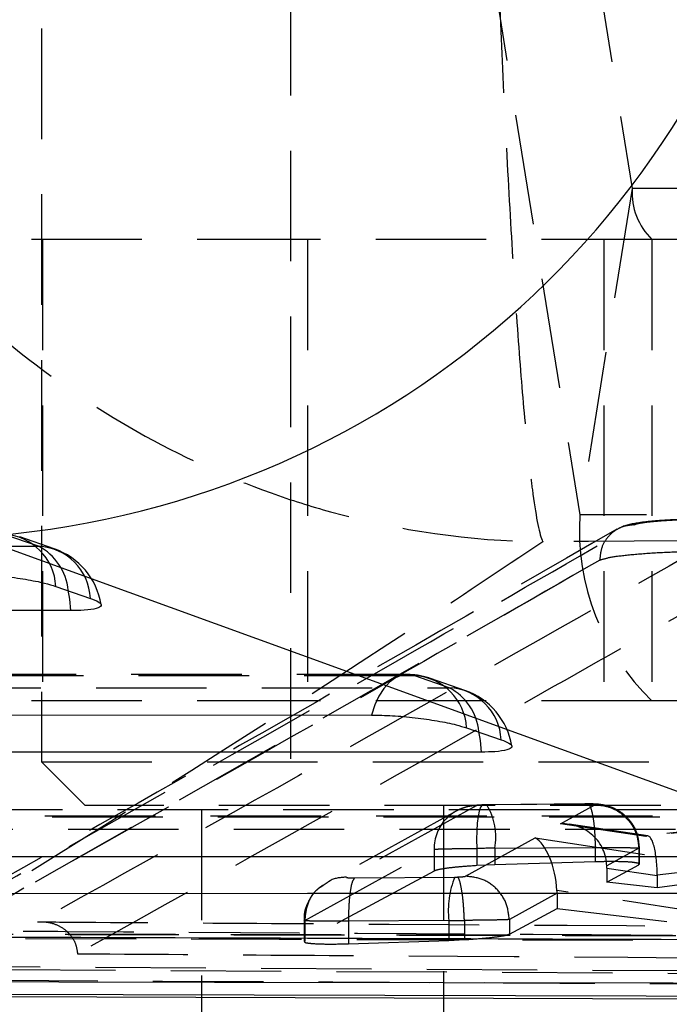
# Model space of a CAD drawing. Extents: x 15 to 185, y 7 to 146.
# Tile 6 of 39: x 89.12 to 92.86, y 11.4 to 17.06. Entities that reach past the tile are written whole.
import ezdxf

# ---------------------------------------------------------------- set-up
doc = ezdxf.new("R2010")
doc.units = 0
doc.header["$LTSCALE"] = 0.5
doc.linetypes.add('HIDDEN', pattern=[1.905, 1.27, -0.635])
doc.layers.get('0').update_dxf_attribs({"linetype": 'CONTINUOUS'})

msp = doc.modelspace()

# ---------------------------------------------------------------- linework, layer by layer
at = {"color": 7, "linetype": 'HIDDEN'}
for p, q in [((90.6793, 31.5432), (90.6793, 12.5432)), ((89.2486, 31.2932), (89.2486, 12.7932)), ((92.1245, 19.3222), (92.6445, 16.086)), ((91.8234, 17.4484), (92.3434, 14.2122)), ((92.6445, 16.086), (92.3434, 14.2122)), ((104.4886, 16.086), (92.6445, 16.086)), ((90.7781, 15.7932), (86.3298, 15.7932)), ((89.2548, 15.7932), (89.2548, 13.1432)), ((90.7781, 15.7932), (90.7781, 13.1432)), ((92.7581, 15.7932), (90.7781, 15.7932)), ((92.4815, 15.7932), (92.4815, 13.1432)), ((104.6022, 15.7932), (92.7581, 15.7932)), ((92.7581, 15.7932), (92.7581, 13.1432)), ((102.2514, 14.2122), (92.3434, 14.2122)), ((89.2318, 14.0314), (89.0327, 14.0999)), ((89.3219, 14.0163), (89.1229, 14.0848)), ((88.3856, 11.6321), (92.4584, 13.9514)), ((92.4584, 13.9524), (92.4583, 13.9524)), ((92.4584, 13.9514), (92.4637, 13.954)), ((92.4584, 13.9524), (92.4584, 13.9514)), ((91.3521, 13.2944), (83.6589, 13.2945)), ((91.593, 13.219), (91.394, 13.2875)), ((91.6832, 13.2038), (91.4842, 13.2723)), ((90.7781, 13.1432), (86.3298, 13.1432)), ((92.7581, 13.1432), (90.7781, 13.1432)), ((100.7316, 13.1432), (92.7581, 13.1432)), ((89.2486, 12.7932), (94.0111, 12.7932)), ((89.2486, 12.7932), (89.4986, 12.5432)), ((94.4445, 12.5659), (92.7234, 12.3649)), ((94.4211, 12.5652), (92.7309, 12.3678)), ((99.8458, 12.5182), (84.56, 12.5182)), ((93.7611, 12.5432), (89.4986, 12.5432)), ((90.1687, 12.5182), (90.1687, 9.8682)), ((91.6322, 12.5103), (90.8874, 12.1005)), ((91.7471, 12.5403), (91.0028, 12.1308)), ((91.5606, 12.5432), (91.5606, 9.8682)), ((91.5606, 12.5182), (91.5606, 9.8682)), ((92.3847, 12.5505), (91.8083, 12.5456)), ((92.3883, 12.5515), (91.8118, 12.5466)), ((92.2326, 12.4372), (92.4305, 12.5461)), ((93.7133, 12.4818), (85.4023, 12.4812)), ((92.7234, 12.3649), (92.2326, 12.4372)), ((92.7346, 12.3677), (92.2816, 12.4345)), ((91.6861, 12.1365), (92.087, 12.3571)), ((92.087, 12.3571), (93.4361, 12.1488)), ((90.7616, 11.8817), (91.506, 12.2913)), ((91.506, 12.2913), (91.506, 12.1661)), ((91.7507, 12.2962), (91.7507, 12.197)), ((91.8546, 12.2966), (92.4317, 12.3015)), ((91.8546, 12.2966), (91.8546, 12.2016)), ((92.4317, 12.3015), (92.4317, 12.2188)), ((92.6829, 12.2971), (92.498, 12.1954)), ((92.6829, 12.2971), (92.6829, 12.2971)), ((92.6829, 12.2971), (92.6829, 12.2015)), ((92.6868, 12.2054), (92.6868, 12.2978)), ((92.7884, 12.1444), (94.2654, 12.3169)), ((92.4317, 12.2188), (91.8546, 12.2016)), ((94.2654, 12.2613), (92.7884, 12.0698)), ((91.506, 12.1661), (90.7616, 11.7647)), ((91.8546, 12.2016), (91.7507, 12.197)), ((92.4981, 12.1028), (92.6829, 12.2015)), ((92.4981, 12.1828), (92.7884, 12.14)), ((92.4981, 12.1828), (92.4981, 12.1028)), ((92.6829, 12.2015), (92.6825, 12.2054)), ((91.0487, 12.1264), (91.6252, 12.1313)), ((92.7884, 12.0698), (92.4981, 12.1028)), ((92.7884, 12.14), (92.7884, 12.0698)), ((90.8899, 12.0978), (90.8682, 12.0829)), ((93.2174, 11.8997), (92.2121, 12.0549)), ((92.2125, 12.0383), (91.9385, 11.8875)), ((92.2125, 12.0383), (92.2125, 11.9504)), ((91.9385, 11.8041), (92.2125, 11.9504)), ((92.2125, 11.9504), (93.2174, 11.8322)), ((90.7578, 11.881), (90.7578, 11.7609)), ((90.7616, 11.8818), (90.7616, 11.8817)), ((90.7616, 11.8817), (90.7616, 11.7647)), ((91.5904, 11.8823), (91.0133, 11.8773)), ((91.0133, 11.8773), (91.0133, 11.7485)), ((91.5904, 11.8823), (91.5904, 11.768)), ((91.6798, 11.8826), (91.6798, 11.8826)), ((91.6798, 11.8826), (91.6798, 11.7721)), ((91.9385, 11.8875), (91.9385, 11.8874)), ((91.9385, 11.8874), (91.9385, 11.8041)), ((95.7342, 11.7894), (87.1068, 11.8067)), ((91.0133, 11.7485), (91.5904, 11.768)), ((91.5904, 11.768), (91.6798, 11.7721)), ((88.6061, 11.6196), (96.3416, 11.5744)), ((96.3416, 11.5572), (88.6061, 11.6013))]:
    msp.add_line(p, q, dxfattribs=at)
at = {"color": 7, "linetype": 'CONTINUOUS'}
for p, q in [((88.8693, 14.086), (94.2738, 12.1285)), ((89.3307, 13.8009), (89.5298, 13.7324)), ((91.692, 12.9885), (91.891, 12.92)), ((87.2908, 11.4512), (96.5063, 11.4204))]:
    msp.add_line(p, q, dxfattribs=at)
at = {"color": 7, "linetype": 'HIDDEN', "flags": 128}
for points in [[(82.1045, 14.0323), (82.7769, 14.0323), (85.4666, 14.0319), (89.2318, 14.0314)], [(91.394, 13.2875), (91.3568, 13.2943), (91.3196, 13.2902), (91.2832, 13.2754), (91.2487, 13.2501), (91.2169, 13.215), (91.1888, 13.1712), (91.1651, 13.1198), (91.1464, 13.0622)], [(91.394, 13.2875), (90.7215, 13.2875), (88.0318, 13.2875), (83.7009, 13.2876)], [(83.8478, 13.219), (84.5202, 13.219), (87.21, 13.219), (91.593, 13.219)], [(91.7914, 12.5452), (91.7819, 12.544), (91.7731, 12.5323), (91.7652, 12.5106), (91.7587, 12.4798), (91.7539, 12.4412), (91.7508, 12.3964), (91.7498, 12.3474), (91.7507, 12.2962)], [(93.7552, 12.4749), (93.0828, 12.4748), (90.3931, 12.4746), (85.4442, 12.4743)], [(85.5912, 12.4057), (86.2636, 12.4058), (88.9533, 12.406), (93.9543, 12.4064)], [(95.7522, 11.7875), (95.0795, 11.7889), (92.3889, 11.7942), (87.1229, 11.8053)], [(87.2517, 11.7831), (87.9244, 11.7814), (90.615, 11.7747), (95.875, 11.7624)]]:
    msp.add_lwpolyline(points, dxfattribs=at)
at = {"color": 8, "linetype": 'CONTINUOUS', "flags": 128}
for points in [[(89.4168, 13.6616), (89.4111, 13.7274), (89.402, 13.7794)], [(91.7781, 12.8491), (91.7724, 12.9149), (91.7633, 12.9669)]]:
    msp.add_lwpolyline(points, dxfattribs=at)
at = {"color": 7, "linetype": 'CONTINUOUS', "flags": 128}
for points in [[(89.4168, 13.6616), (88.7444, 13.6617), (86.0547, 13.662), (82.2895, 13.6624)], [(83.4532, 13.0623), (84.1257, 13.0623), (86.8154, 13.0623), (91.1464, 13.0622)], [(91.7781, 12.8491), (91.1057, 12.8491), (88.416, 12.8491), (84.0329, 12.8491)], [(85.1966, 12.2491), (85.8691, 12.2491), (88.5588, 12.2493), (93.5077, 12.2496)], [(94.1394, 12.0365), (93.467, 12.0364), (90.7772, 12.0362), (85.7763, 12.0358)], [(86.8913, 11.534), (87.5534, 11.5328), (90.2436, 11.5281), (95.5194, 11.5196)], [(96.0833, 11.438), (95.4154, 11.4398), (92.7253, 11.4469), (87.4615, 11.4616)]]:
    msp.add_lwpolyline(points, dxfattribs=at)
at = {"color": 7, "linetype": 'CONTINUOUS'}
msp.add_arc((88.5572, 19.2069), 5.1304, 273.4867, 348.6031, dxfattribs=at)
at = {"color": 7, "linetype": 'HIDDEN'}
for centre, radius, start, end in [((93.0201, 16.0633), 0.3763, 176.5295, 225.8777), ((93.7143, 14.1291), 1.3734, 176.5291, 225.878), ((89.0171, 13.7864), 0.3139, 2.6467, 87.1557), ((89.2162, 13.7179), 0.3139, 2.6469, 87.1568), ((89.0817, 13.7466), 0.322, 5.8427, 62.2203), ((89.1898, 13.6324), 0.406, 9.082, 71.0147), ((91.3521, 12.8884), 0.406, 71.0112, 89.9991), ((91.3784, 12.974), 0.3139, 2.651, 87.1643), ((91.5775, 12.9055), 0.3139, 2.6513, 87.165), ((91.4429, 12.9341), 0.322, 5.8555, 62.2198), ((91.5511, 12.8199), 0.406, 9.0858, 71.011), ((91.7497, 12.2965), 0.2438, 90.6166, 181.2235), ((91.5128, 12.3618), 0.348, 349.1928, 31.8706), ((92.0843, 11.9401), 0.4973, 157.3861, 186.6767)]:
    msp.add_arc(centre, radius, start, end, dxfattribs=at)
for centre, major_axis, ratio, start_param, end_param in [((91.8004, 12.5413), (0.0485, 0.0011), 0.085986, 1.405375, 1.75613), ((92.2382, 12.1882), (0.256, 0.0461), 0.956511, 6.125683, 7.704833), ((92.0926, 12.1081), (-0.0455, 0.2573), 0.432308, 4.428662, 5.941774), ((92.729, 12.1158), (0.0038, 0.252), 0.235596, 4.829338, 6.441323), ((91.806, 12.2923), (0.2985, 0.0011), 0.013972, 1.407458, 1.757283), ((92.4298, 12.1599), (0.0067, 0.2516), 0.269994, 4.81039, 4.860786), ((91.6336, 12.1359), (0.0517, 0.0012), 0.085986, 4.547858, 4.841306), ((92.6082, 12.1336), (0.0094, 0.2505), 0.718283, 4.764496, 4.782056), ((92.0228, 12.0697), (-0.051, 0.2502), 0.730398, 4.440166, 4.506203), ((91.6392, 11.8868), (0.3017, 0.0012), 0.014742, 4.549857, 4.847422)]:
    msp.add_ellipse(centre, major_axis=major_axis, ratio=ratio, start_param=start_param, end_param=end_param, dxfattribs=at)
for points, knots in [([(91.8415, 18.2217), (91.8503, 17.9717), (91.8677, 17.4718), (91.8995, 16.7397), (91.9351, 16.0429), (91.9745, 15.402), (92.0154, 14.8647), (92.0488, 14.5253), (92.0876, 14.217), (92.1123, 14.0964), (92.1301, 14.0575), (92.1303, 14.0571)], [0, 0, 0, 0, 0.114889, 0.229783, 0.357606, 0.485441, 0.617237, 0.749044, 0.805254, 0.9978, 1, 1, 1, 1]), ([(87.3481, 17.8263), (87.4288, 17.5827), (87.5903, 17.0955), (87.9737, 16.3945), (88.4679, 15.7381), (89.0832, 15.1478), (89.7879, 14.6689), (90.4143, 14.3817), (91.1862, 14.1379), (91.7172, 14.0617), (92.1257, 14.0571), (92.1303, 14.0571)], [0, 0, 0, 0, 0.114895, 0.229795, 0.357618, 0.485452, 0.617274, 0.749106, 0.805258, 0.9978, 1, 1, 1, 1]), ([(88.5763, 11.8405), (89.5194, 12.3701), (90.8783, 13.133), (92.238, 13.9152), (92.654, 14.1545)], [0, 0, 0, 0, 0.694083, 1, 1, 1, 1]), ([(92.654, 14.1545), (92.6336, 14.1525), (92.5969, 14.1489), (92.5433, 14.1226), (92.4976, 14.0812), (92.464, 14.0206), (92.4602, 13.9751), (92.4583, 13.9524)], [0, 0, 0, 0, 0.196315, 0.352152, 0.5681, 0.784051, 1, 1, 1, 1]), ([(93.0078, 14.1864), (92.9821, 14.1861), (92.9115, 14.1855), (92.7953, 14.1789), (92.6797, 14.1676), (92.6054, 14.153), (92.5711, 14.1352), (92.5684, 14.1338)], [0, 0, 0, 0, 0.141651, 0.390168, 0.64556, 0.972217, 1, 1, 1, 1]), ([(92.654, 14.1545), (92.6593, 14.1567), (92.6726, 14.1621), (92.7247, 14.1706), (92.8089, 14.1786), (92.9124, 14.1845), (92.9847, 14.1857), (93.0207, 14.1863)], [0, 0, 0, 0, 0.141847, 0.356458, 0.57048, 0.785871, 1, 1, 1, 1]), ([(92.5569, 14.1299), (91.7855, 13.6855), (90.4293, 12.9042), (89.0719, 12.1461), (88.4866, 11.8193)], [0, 0, 0, 0, 0.568828, 1, 1, 1, 1]), ([(93.2327, 14.1316), (92.5636, 13.7513), (91.2275, 12.9918), (89.8921, 12.2463), (89.2254, 11.8741)], [0, 0, 0, 0, 0.50076, 1, 1, 1, 1]), ([(100.5642, 14.1076), (99.1522, 14.1), (96.3406, 14.0847), (93.5296, 14.0663), (92.1303, 14.0571)], [0, 0, 0, 0, 0.502233, 1, 1, 1, 1]), ([(92.1303, 14.0571), (91.8871, 13.8948), (90.8003, 13.1696), (89.6801, 12.4709), (88.8106, 11.9286)], [0, 0, 0, 0, 0.22378, 1, 1, 1, 1]), ([(92.4637, 13.954), (92.4818, 13.9594), (92.5182, 13.9702), (92.6397, 13.9848), (92.7947, 13.9961), (92.9422, 14.0018), (93.0294, 14.0029), (93.0584, 14.0033)], [0, 0, 0, 0, 0.222626, 0.445235, 0.667641, 0.889677, 1, 1, 1, 1]), ([(92.4583, 13.9524), (92.043, 13.7131), (90.6856, 12.9309), (89.328, 12.1679), (88.3856, 11.6384)], [0, 0, 0, 0, 0.305926, 1, 1, 1, 1]), ([(93.4058, 13.9139), (93.4034, 13.9125), (93.3163, 13.8628), (92.8909, 13.6204), (91.5767, 12.8757), (90.3469, 12.1889), (89.4556, 11.6912)], [0, 0, 0, 0, 0.001869, 0.066123, 0.323139, 1, 1, 1, 1]), ([(92.4637, 13.954), (92.4618, 13.9535), (92.46, 13.953), (92.4584, 13.9524), (92.4584, 13.9524)], [0, 0, 0, 0, 0.997881, 1, 1, 1, 1]), ([(91.7872, 12.5459), (91.7677, 12.5449), (91.737, 12.5432), (91.698, 12.5362), (91.6661, 12.5266), (91.646, 12.5178), (91.6364, 12.5126), (91.6362, 12.5125)], [0, 0, 0, 0, 0.379343, 0.593476, 0.797664, 0.996702, 1, 1, 1, 1]), ([(91.7914, 12.5452), (91.7874, 12.545), (91.7775, 12.5446), (91.7637, 12.5435), (91.7518, 12.542), (91.7487, 12.5409), (91.7471, 12.5403)], [0, 0, 0, 0, 0.181957, 0.456639, 0.727484, 1, 1, 1, 1]), ([(91.812, 12.5466), (91.8099, 12.5466), (91.8017, 12.5465), (91.7934, 12.5462), (91.7872, 12.546)], [0, 0, 0, 0, 0.250453, 1, 1, 1, 1]), ([(92.6867, 12.298), (92.6836, 12.3281), (92.6771, 12.3897), (92.6301, 12.4633), (92.5757, 12.5087), (92.5281, 12.5325), (92.4877, 12.5444), (92.4508, 12.5497), (92.4155, 12.5517), (92.3876, 12.5515), (92.3731, 12.5514)], [0, 0, 0, 0, 0.1941, 0.397321, 0.545437, 0.649227, 0.740937, 0.818468, 0.905914, 1, 1, 1, 1]), ([(92.3847, 12.5505), (92.3861, 12.551), (92.3904, 12.5525), (92.3994, 12.5459), (92.4111, 12.5176), (92.422, 12.4607), (92.4297, 12.3858), (92.431, 12.3296), (92.4317, 12.3015)], [0, 0, 0, 0, 0.059025, 0.187139, 0.390354, 0.593567, 0.796785, 1, 1, 1, 1]), ([(92.4305, 12.5461), (92.4309, 12.5464), (92.4319, 12.5473), (92.4282, 12.5486), (92.4202, 12.5495), (92.4093, 12.5502), (92.3982, 12.5505), (92.3884, 12.5505), (92.3847, 12.5505)], [0, 0, 0, 0, 0.128288, 0.342853, 0.557357, 0.651088, 0.870282, 1, 1, 1, 1]), ([(92.4305, 12.5461), (92.4529, 12.5445), (92.4996, 12.5411), (92.5691, 12.5097), (92.6299, 12.4557), (92.6735, 12.3811), (92.6798, 12.3251), (92.6829, 12.2971)], [0, 0, 0, 0, 0.172333, 0.359396, 0.572932, 0.786466, 1, 1, 1, 1]), ([(91.506, 12.2913), (91.506, 12.2913), (91.5118, 12.2919), (91.5339, 12.2929), (91.5982, 12.2945), (91.675, 12.2954), (91.7289, 12.2962), (91.7507, 12.2962), (91.7507, 12.2962)], [0, 0, 0, 0, 0.000163, 0.276785, 0.548928, 0.820979, 0.999839, 1, 1, 1, 1]), ([(92.4317, 12.3015), (92.4317, 12.3015), (92.4525, 12.3015), (92.5056, 12.3015), (92.5669, 12.3012), (92.626, 12.3005), (92.6704, 12.2996), (92.6896, 12.2983), (92.6861, 12.2974), (92.6829, 12.2971), (92.6829, 12.2971)], [0, 0, 0, 0, 0.000124, 0.13169, 0.346478, 0.439406, 0.65417, 0.870345, 0.999873, 1, 1, 1, 1]), ([(92.682, 12.2097), (92.6727, 12.2119), (92.6539, 12.2164), (92.5859, 12.22), (92.508, 12.2206), (92.4532, 12.2193), (92.4317, 12.2188)], [0, 0, 0, 0, 0.275097, 0.549454, 0.823481, 1, 1, 1, 1]), ([(91.7507, 12.197), (91.7174, 12.1947), (91.6509, 12.1903), (91.5711, 12.1813), (91.5229, 12.1729), (91.5106, 12.168), (91.506, 12.1661)], [0, 0, 0, 0, 0.276715, 0.553416, 0.830345, 1, 1, 1, 1]), ([(91.0028, 12.1308), (90.9697, 12.1289), (90.9283, 12.1265), (90.8962, 12.1026), (90.8899, 12.0978)], [0, 0, 0, 0, 0.8017762, 1, 1, 1, 1]), ([(91.0028, 12.1308), (91.0025, 12.1305), (91.0016, 12.1297), (91.0044, 12.1285), (91.0131, 12.1273), (91.0272, 12.1265), (91.04, 12.1263), (91.0474, 12.1264), (91.0487, 12.1264)], [0, 0, 0, 0, 0.110594, 0.308173, 0.523178, 0.738068, 0.955192, 1, 1, 1, 1]), ([(91.0487, 12.1264), (91.0438, 12.1203), (91.0339, 12.1082), (91.0222, 12.0496), (91.0144, 11.9701), (91.0136, 11.9083), (91.0133, 11.8773)], [0, 0, 0, 0, 0.250004, 0.500003, 0.750002, 1, 1, 1, 1]), ([(91.6404, 12.1316), (91.6445, 12.1318), (91.6547, 12.1322), (91.6688, 12.1333), (91.6811, 12.1348), (91.6844, 12.1359), (91.6861, 12.1365)], [0, 0, 0, 0, 0.187663, 0.452877, 0.718238, 1, 1, 1, 1]), ([(91.6799, 11.8826), (91.6785, 11.9107), (91.6759, 11.9669), (91.6675, 12.0417), (91.6569, 12.099), (91.6473, 12.1256), (91.6418, 12.1303), (91.6404, 12.1316)], [0, 0, 0, 0, 0.226545, 0.453086, 0.679632, 0.914907, 1, 1, 1, 1]), ([(91.9385, 11.8875), (91.9342, 11.9203), (91.9258, 11.9859), (91.867, 12.0685), (91.7838, 12.1259), (91.7186, 12.1329), (91.6861, 12.1365)], [0, 0, 0, 0, 0.2499989, 0.5000004, 0.7500005, 1, 1, 1, 1]), ([(90.8663, 12.0855), (90.8518, 12.0749), (90.8147, 12.0477), (90.7759, 11.9823), (90.7546, 11.9206), (90.7594, 11.8865), (90.7601, 11.8812)], [0, 0, 0, 0, 0.223283, 0.571588, 0.933974, 1, 1, 1, 1]), ([(90.8682, 12.0829), (90.8552, 12.075), (90.815, 12.0503), (90.7719, 11.978), (90.7651, 11.9138), (90.7616, 11.8818)], [0, 0, 0, 0, 0.192702, 0.596353, 1, 1, 1, 1]), ([(91.0133, 11.8773), (91.0133, 11.8773), (91.0058, 11.8773), (90.9656, 11.8773), (90.8952, 11.8775), (90.8185, 11.8783), (90.7702, 11.8795), (90.7545, 11.8807), (90.7597, 11.8815), (90.7616, 11.8818)], [0, 0, 0, 0, 0.000101, 0.0475836, 0.2592398, 0.4722018, 0.6880078, 0.887067, 1, 1, 1, 1]), ([(91.9385, 11.8874), (91.9385, 11.8874), (91.9328, 11.8868), (91.9083, 11.8858), (91.8406, 11.8842), (91.7602, 11.8833), (91.7038, 11.8826), (91.6799, 11.8826), (91.6798, 11.8826)], [0, 0, 0, 0, 0.000157, 0.283861, 0.550048, 0.812228, 0.999844, 1, 1, 1, 1]), ([(96.446, 11.7766), (96.334, 11.7773), (95.7735, 11.7804), (93.4196, 11.7937), (90.9535, 11.8081), (88.9357, 11.8203), (88.7115, 11.8217)], [0, 0, 0, 0, 0.043478, 0.217388, 0.913028, 1, 1, 1, 1]), ([(89.2254, 11.8741), (89.2263, 11.8742), (89.2315, 11.8746), (89.2622, 11.8759), (89.3142, 11.8686), (89.3753, 11.8386), (89.4198, 11.7957), (89.4482, 11.7453), (89.4532, 11.7084), (89.4556, 11.6912)], [0, 0, 0, 0, 0.00869, 0.049179, 0.289072, 0.496528, 0.67775, 0.849967, 1, 1, 1, 1]), ([(89.2254, 11.8741), (89.3375, 11.8734), (89.898, 11.8697), (92.2772, 11.8544), (94.5444, 11.8405), (96.3632, 11.8294)], [0, 0, 0, 0, 0.047112, 0.235562, 1, 1, 1, 1]), ([(91.6798, 11.7721), (91.7134, 11.7743), (91.7805, 11.7787), (91.8632, 11.7877), (91.9182, 11.7965), (91.9323, 11.8018), (91.9385, 11.8041)], [0, 0, 0, 0, 0.2655871, 0.5311575, 0.797033, 1, 1, 1, 1]), ([(90.7621, 11.7609), (90.7614, 11.7594), (90.7592, 11.7551), (90.7934, 11.7501), (90.8581, 11.7467), (90.9368, 11.7464), (90.9917, 11.7479), (91.0133, 11.7485)], [0, 0, 0, 0, 0.126585, 0.366619, 0.605895, 0.844832, 1, 1, 1, 1]), ([(89.4556, 11.6912), (89.5177, 11.6908), (90.0281, 11.6873), (92.2801, 11.6724), (94.4701, 11.6586), (96.2116, 11.6476)], [0, 0, 0, 0, 0.027574, 0.226656, 1, 1, 1, 1]), ([(87.9842, 11.544), (89.7256, 11.5352), (92.7296, 11.5201), (95.7353, 11.5061), (96.9985, 11.5003)], [0, 0, 0, 0, 0.579719, 1, 1, 1, 1])]:
    msp.add_open_spline(points, degree=3, knots=knots, dxfattribs=at)
at = {"color": 7, "linetype": 'CONTINUOUS'}
for points, knots in [([(88.7851, 13.8746), (88.8219, 13.8739), (88.8975, 13.8724), (89.0297, 13.8605), (89.1587, 13.8425), (89.2639, 13.8215), (89.3105, 13.8071), (89.3307, 13.8009)], [0, 0, 0, 0, 0.201078, 0.413165, 0.625251, 0.837333, 1, 1, 1, 1]), ([(89.5298, 13.7324), (89.5468, 13.7257), (89.5844, 13.7109), (89.5977, 13.69), (89.5691, 13.673), (89.5049, 13.6631), (89.4436, 13.6621), (89.4168, 13.6616)], [0, 0, 0, 0, 0.18021, 0.397523, 0.614838, 0.832153, 1, 1, 1, 1]), ([(91.1464, 13.0622), (91.1853, 13.0614), (91.2632, 13.0598), (91.398, 13.0473), (91.5264, 13.029), (91.6284, 13.0082), (91.6733, 12.9943), (91.692, 12.9885)], [0, 0, 0, 0, 0.212098, 0.424192, 0.636285, 0.848382, 1, 1, 1, 1]), ([(91.891, 12.92), (91.9081, 12.9133), (91.9456, 12.8985), (91.959, 12.8776), (91.9304, 12.8606), (91.8662, 12.8507), (91.8049, 12.8496), (91.7781, 12.8491)], [0, 0, 0, 0, 0.1801899, 0.3975099, 0.6148185, 0.8321378, 1, 1, 1, 1]), ([(95.1573, 11.7641), (93.4892, 11.7697), (90.3736, 11.7803), (87.2565, 11.7914), (85.8082, 11.7965)], [0, 0, 0, 0, 0.5353792, 1, 1, 1, 1])]:
    msp.add_open_spline(points, degree=3, knots=knots, dxfattribs=at)

doc.saveas('drawing.dxf')
